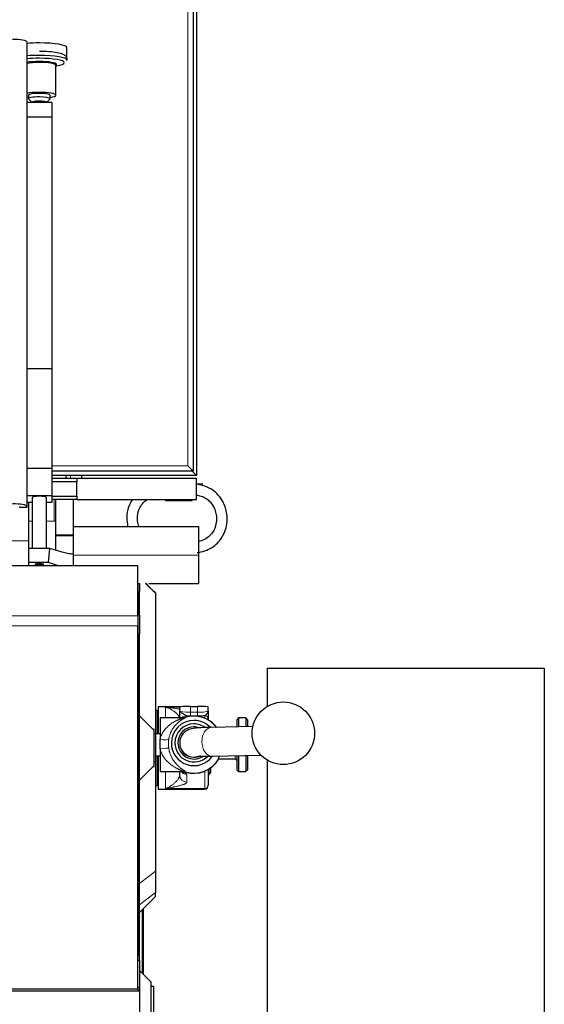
# Model space of a CAD drawing. Header units: inches. Extents: x 0 to 29700, y -16 to 21000.
# Tile 123 of 213: x 7412 to 7706, y 16507 to 17059. Entities that reach past the tile are written whole.
import ezdxf

# ---------------------------------------------------------------- set-up
doc = ezdxf.new("R2010")
doc.units = ezdxf.units.IN
doc.layers.add('1', color=7, linetype='Continuous', true_color=0xffffff)

msp = doc.modelspace()

# ---------------------------------------------------------------- linework, layer by layer
at = {"layer": '1', "color": 2, "linetype": 'Continuous', "lineweight": 25}
for p, q in [((7509.127, 17600.9), (7509.127, 16805.9)), ((7511.127, 17603.4), (7511.127, 16803.4)), ((7416.127, 17046.151), (7416.127, 16786.161)), ((7438.553, 17035.929), (7438.553, 17042.884)), ((7432.377, 17016.294), (7432.377, 17033.036)), ((7432.377, 17032.724), (7432.641, 17032.767)), ((7417.127, 17016.294), (7417.127, 17014.325)), ((7417.221, 17014.141), (7419.127, 17012.293)), ((7427.127, 17012.293), (7429.033, 17014.141)), ((7429.033, 17014.141), (7429.127, 17014.325)), ((7429.127, 17014.325), (7429.127, 17016.294)), ((7430.127, 17012.149), (7416.127, 17012.149)), ((7419.127, 17012.355), (7419.127, 17012.149)), ((7427.127, 17012.149), (7427.127, 17012.355)), ((7430.127, 17012.149), (7430.127, 17004.037)), ((7430.127, 17004.037), (7416.127, 17004.037)), ((7430.127, 17004.037), (7430.127, 16863.209)), ((7430.127, 16863.209), (7416.127, 16863.209)), ((7430.127, 16863.209), (7430.127, 16807.32)), ((7430.127, 16807.32), (7416.127, 16807.32)), ((7509.127, 16805.9), (7430.12, 16805.9)), ((7430.127, 16807.32), (7430.127, 16792.132)), ((7506.127, 16808.9), (7509.127, 16805.9)), ((7511.127, 16803.4), (7508.327, 16806.2)), ((7511.127, 16803.4), (7430.127, 16803.4)), ((7430.127, 16801.9), (7444.127, 16801.9)), ((7444.127, 16799.9), (7430.127, 16799.9)), ((7438.127, 16801.9), (7438.127, 16803.399)), ((7444.127, 16801.9), (7511.127, 16801.9)), ((7444.127, 16801.9), (7444.127, 16799.9)), ((7444.127, 16791.9), (7444.127, 16799.9)), ((7446.627, 16803.403), (7446.627, 16801.902)), ((7511.127, 16789.9), (7511.127, 16801.9)), ((7514.627, 16798.65), (7511.127, 16798.65)), ((7430.127, 16792.132), (7416.127, 16792.132)), ((7419.127, 16788.312), (7416.127, 16788.312)), ((7417.127, 16788.312), (7417.127, 16777.9)), ((7419.127, 16791.09), (7419.127, 16762.537)), ((7427.127, 16762.537), (7427.127, 16791.09)), ((7430.127, 16788.312), (7427.127, 16788.312)), ((7430.127, 16792.132), (7430.127, 16788.312)), ((7430.127, 16791.9), (7444.127, 16791.9)), ((7444.127, 16789.9), (7430.127, 16789.9)), ((7432.127, 16789.9), (7432.127, 16770.231)), ((7442.127, 16789.9), (7442.127, 16770.231)), ((7444.127, 16791.9), (7444.127, 16789.9)), ((7444.127, 16789.9), (7511.127, 16789.9)), ((7493.627, 16789.4), (7493.627, 16789.9)), ((7493.627, 16789.4), (7508.627, 16789.4)), ((7508.627, 16789.4), (7508.627, 16789.9)), ((7412.127, 16785.467), (7412.127, 16786.161)), ((7416.127, 16785.467), (7412.127, 16785.467)), ((7416.127, 16786.161), (7416.127, 16785.467)), ((7417.127, 16777.9), (7417.127, 16762.537)), ((7442.128, 16774.9), (7512.127, 16774.9)), ((7512.127, 16774.9), (7512.127, 16758.9)), ((7432.127, 16770.231), (7432.127, 16769.666)), ((7432.127, 16769.666), (7432.127, 16761.602)), ((7442.127, 16770.231), (7442.127, 16769.666)), ((7442.127, 16769.666), (7442.127, 16759.657)), ((7417.127, 16762.537), (7417.127, 16754.658)), ((7429.066, 16762.537), (7417.127, 16762.537)), ((7428.264, 16754.658), (7429.066, 16762.537)), ((7435.889, 16760.453), (7429.066, 16762.537)), ((7442.127, 16759.484), (7442.127, 16752.943)), ((7512.127, 16758.9), (7512.127, 16742.9)), ((7478.127, 16752.943), (6988.127, 16752.943)), ((7417.127, 16754.658), (7417.127, 16752.943)), ((7428.264, 16754.658), (7417.127, 16754.658)), ((7425.517, 16753.537), (7425.568, 16753.623)), ((7433.88, 16752.943), (7428.264, 16754.658)), ((7478.123, 16752.9), (7478.168, 16752.9)), ((7478.127, 16724.93), (7478.127, 16752.943)), ((7478.168, 16742.9), (7478.168, 16752.9)), ((7478.168, 16742.9), (7478.123, 16742.9)), ((7478.168, 16742.9), (7478.168, 16720.93)), ((7478.168, 16742.9), (7479.127, 16742.9)), ((7479.127, 16742.9), (7479.127, 16738.5)), ((7484.384, 16742.9), (7512.127, 16742.9)), ((7479.127, 16725.291), (7479.127, 16738.5)), ((7488.127, 16737.568), (7488.127, 16737.525)), ((7488.127, 16737.525), (7488.127, 16661.428)), ((7478.127, 16724.93), (7478.127, 16719.273)), ((7479.127, 16725.291), (7479.127, 16714.691)), ((7478.168, 16720.93), (7478.123, 16720.93)), ((7478.127, 16515.915), (7478.127, 16719.273)), ((7478.168, 16720.93), (7478.168, 16534.606)), ((7479.127, 16668.9), (7479.127, 16714.691)), ((7550.627, 16695.5), (7705.627, 16695.5)), ((7550.627, 16695.5), (7550.627, 16674.145)), ((7705.627, 16695.5), (7705.627, 16367.9)), ((7501.627, 16673.9), (7489.627, 16673.9)), ((7489.627, 16673.9), (7489.627, 16658.882)), ((7501.627, 16671.735), (7501.627, 16673.944)), ((7507.627, 16674.091), (7511.627, 16674.091)), ((7517.627, 16671.735), (7517.627, 16673.944)), ((7479.127, 16668.9), (7487.127, 16660.9)), ((7479.127, 16632.9), (7479.127, 16668.9)), ((7489.127, 16671.9), (7488.127, 16671.9)), ((7489.127, 16671.9), (7489.127, 16658.881)), ((7503.224, 16667.733), (7490.627, 16667.733)), ((7490.627, 16667.733), (7490.627, 16655.759)), ((7517.627, 16667.053), (7517.627, 16666.589)), ((7534.627, 16667.733), (7533.627, 16666.733)), ((7538.627, 16667.733), (7534.627, 16667.733)), ((7534.627, 16667.733), (7534.627, 16662.677)), ((7539.627, 16666.733), (7538.627, 16667.733)), ((7538.627, 16667.733), (7538.627, 16662.76)), ((7489.627, 16665.9), (7489.127, 16665.9)), ((7542.522, 16662.84), (7519.279, 16662.358)), ((7533.627, 16666.733), (7533.627, 16662.657)), ((7539.627, 16666.733), (7539.627, 16662.781)), ((7487.127, 16660.9), (7487.127, 16640.9)), ((7490.627, 16658.883), (7488.127, 16658.883)), ((7488.127, 16658.574), (7488.127, 16643.227)), ((7490.627, 16650.427), (7490.627, 16655.759)), ((7490.627, 16650.427), (7490.627, 16637.733)), ((7501.627, 16653.832), (7501.627, 16653.686)), ((7488.127, 16646.583), (7490.627, 16646.583)), ((7489.127, 16646.581), (7489.127, 16629.9)), ((7489.627, 16646.583), (7489.627, 16627.9)), ((7519.611, 16646.362), (7547.089, 16646.931)), ((7523.483, 16644.897), (7523.483, 16644.733)), ((7533.627, 16646.652), (7533.627, 16638.733)), ((7534.627, 16646.672), (7534.627, 16637.733)), ((7538.627, 16646.755), (7538.627, 16637.733)), ((7539.627, 16646.776), (7539.627, 16638.733)), ((7487.127, 16640.9), (7479.127, 16632.9)), ((7488.127, 16640.373), (7488.127, 16581.956)), ((7518.877, 16639.678), (7518.877, 16636.9)), ((7523.483, 16644.733), (7532.627, 16644.733)), ((7550.627, 16644.128), (7550.627, 16367.9)), ((7489.127, 16635.9), (7489.627, 16635.9)), ((7490.627, 16637.733), (7503.224, 16637.733)), ((7501.627, 16635.761), (7501.627, 16637.596)), ((7517.627, 16638.876), (7517.627, 16630.135)), ((7517.627, 16635.9), (7517.877, 16635.9)), ((7517.877, 16639.024), (7517.877, 16635.9)), ((7517.877, 16635.9), (7518.877, 16636.9)), ((7533.627, 16638.733), (7534.627, 16637.733)), ((7534.627, 16637.733), (7538.627, 16637.733)), ((7538.627, 16637.733), (7539.627, 16638.733)), ((7479.127, 16531.891), (7479.127, 16632.9)), ((7488.127, 16629.9), (7489.127, 16629.9)), ((7517.627, 16629.9), (7517.627, 16630.135)), ((7489.627, 16627.9), (7515.627, 16627.9)), ((7488.127, 16581.956), (7488.127, 16570.065)), ((7479.127, 16558.725), (7488.127, 16567.725)), ((7488.127, 16567.725), (7488.127, 16570.065)), ((7481.127, 16560.725), (7481.127, 16524.4)), ((7478.168, 16534.606), (7478.123, 16534.606)), ((7479.127, 16531.891), (7479.127, 16516.9)), ((7485.627, 16519.9), (7479.127, 16526.4)), ((7485.627, 16460.9), (7485.627, 16519.9)), ((7479.127, 16514.857), (6983.632, 16514.857)), ((7478.127, 16515.915), (6988.127, 16515.915)), ((7479.127, 16516.9), (7478.127, 16516.935)), ((7478.168, 16516.934), (7478.168, 16514.857)), ((7479.127, 16516.9), (7479.127, 16514.857)), ((7479.127, 16514.857), (7479.127, 16470.169)), ((7487.127, 16517.4), (7485.627, 16517.4)), ((7487.127, 16463.4), (7487.127, 16517.4))]:
    msp.add_line(p, q, dxfattribs=at)
at = {"layer": '1', "color": 110, "linetype": 'Continuous', "lineweight": 13}
for p, q in [((7506.127, 16808.9), (7506.127, 17597.9)), ((7430.126, 16808.9), (7506.127, 16808.9)), ((7440.627, 16801.902), (7440.627, 16803.403)), ((7431.327, 16789.9), (7431.327, 16777.9)), ((7419.127, 16777.9), (7417.127, 16777.9)), ((7431.327, 16777.9), (7427.127, 16777.9)), ((7431.327, 16777.9), (7432.127, 16777.9)), ((7080.127, 16766.9), (7417.122, 16766.9)), ((7432.127, 16770.231), (7442.127, 16770.231)), ((7432.127, 16769.666), (7442.127, 16769.666)), ((7442.128, 16758.9), (7512.127, 16758.9)), ((7482.542, 16742.9), (7488.127, 16737.525)), ((7479.127, 16738.5), (7478.168, 16738.5)), ((7478.127, 16724.93), (6988.127, 16724.93)), ((7478.168, 16725.277), (7479.127, 16725.291)), ((7478.127, 16719.273), (6988.127, 16719.273)), ((7479.127, 16714.691), (7478.168, 16714.677)), ((7493.627, 16673.784), (7501.627, 16673.784)), ((7493.627, 16667.733), (7493.627, 16673.784)), ((7507.627, 16670.876), (7507.627, 16674.091)), ((7511.627, 16670.876), (7511.627, 16674.091)), ((7503.224, 16667.733), (7503.224, 16667.697)), ((7504.748, 16667.935), (7504.748, 16667.971)), ((7505.627, 16668.96), (7505.627, 16668.405)), ((7507.627, 16670.876), (7507.627, 16668.935)), ((7507.627, 16670.876), (7511.627, 16670.876)), ((7511.627, 16668.935), (7507.627, 16668.935)), ((7511.627, 16670.876), (7511.627, 16668.935)), ((7515.627, 16667.565), (7515.627, 16669.043)), ((7486.397, 16661.63), (7488.127, 16661.428)), ((7487.127, 16658.659), (7488.127, 16658.574)), ((7532.627, 16646.631), (7532.627, 16644.733)), ((7486.397, 16640.17), (7488.127, 16640.373)), ((7487.127, 16643.142), (7488.127, 16643.227)), ((7493.627, 16628.157), (7493.627, 16637.733)), ((7503.224, 16637.837), (7503.224, 16637.733)), ((7504.748, 16637.495), (7504.748, 16637.6)), ((7505.627, 16636.132), (7505.627, 16631.806)), ((7515.627, 16628.157), (7515.627, 16637.9)), ((7493.627, 16628.157), (7515.627, 16628.157)), ((7515.627, 16627.9), (7515.627, 16628.157)), ((7479.127, 16575.062), (7488.127, 16581.956)), ((7479.127, 16563.17), (7488.127, 16570.065)), ((7480.591, 16560.189), (7480.591, 16524.936)), ((7478.127, 16531.926), (7479.127, 16531.891))]:
    msp.add_line(p, q, dxfattribs=at)
at = {"layer": '1', "color": 2, "linetype": 'Continuous', "lineweight": 25}
msp.add_circle((7559.627, 16659.141), 17.5, dxfattribs=at)
for centre, radius, start, end in [((7503.224, 16672.733), 5, 270, 287.75279), ((7509.627, 16652.733), 16, 90, 107.75279), ((7509.627, 16652.733), 16, 37.27125, 90), ((7509.627, 16652.733), 16, 252.24721, 330), ((7532.627, 16643.733), 1, 0, 90), ((7503.224, 16632.733), 5, 72.24721, 90), ((7515.627, 16629.9), 2, 270, 0)]:
    msp.add_arc(centre, radius, start, end, dxfattribs=at)
for centre, major_axis, ratio, start_param, end_param in [((7408.127, 17046.151), (-8, 0), 0.1736482, 3.1415927, 4.712389), ((7423.127, 17042.884), (15.427, 0), 0.1736482, 1.5707963, 2.0418389), ((7423.127, 17042.884), (15.427, 0), 0.1736482, 0, 1.5707963), ((7423.127, 17035.929), (15.427, 0), 0.1736482, 1.5707963, 2.0418389), ((7423.127, 17034.543), (13.968, 0), 0.1736482, 1.5707963, 2.0957368), ((7423.127, 17035.929), (15.427, 0), 0.1736482, 0, 1.5707963), ((7423.127, 17034.543), (13.968, 0), 0.1736482, 0, 1.5707963), ((7423.127, 17033.515), (9.633, 0), 0.1736482, 1.5707963, 2.3842725), ((7423.127, 17033.036), (9.25, 0), 0.1736482, 1.5707963, 2.4291383), ((7423.127, 17033.515), (9.633, 0), 0.1736482, 0, 1.5707963), ((7423.127, 17033.036), (9.25, 0), 0.1736482, 0, 1.5707963), ((7423.127, 17033.515), (9.633, 0), 0.1736482, 5.9736403, 6.2831853), ((7423.127, 17034.543), (13.968, 0), 0.1736482, 5.4616588, 6.2831853), ((7423.127, 17016.294), (9.25, 0), 0.1736482, 1.5707963, 2.4291383), ((7423.127, 17016.294), (9.25, 0), 0.1736482, 3.8541451, 4.0066106), ((7423.127, 17014.325), (6, 0), 0.1736482, 1.5707963, 3.3188963), ((7423.127, 17016.294), (6, 0), 0.1736482, 1.5707963, 3.1415927), ((7423.127, 17016.294), (9.25, 0), 0.1736482, 0, 1.5707963), ((7423.127, 17016.294), (6, 0), 0.1736482, 0, 1.5707963), ((7423.127, 17014.325), (6, 0), 0.1736482, 0, 1.5707963), ((7423.127, 17016.294), (9.25, 0), 0.1736482, 5.4181674, 6.2831853), ((7423.127, 17012.355), (4, 0), 0.1736482, 1.5707963, 3.1415927), ((7423.127, 17012.355), (4, 0), 0.1736482, 0, 1.5707963), ((7423.127, 16791.09), (-4, 0), 0.1736482, 3.1415927, 6.2831853), ((7408.127, 16786.161), (-8, 0), 0.1736482, 3.1415927, 4.712389), ((7441.949, 16760.222), (0, 0.8), 0.5773503, 3.116854, 3.5362858), ((7423.127, 16753.623), (2.441, 0), 0.1736482, 0, 3.3414765), ((7507.627, 16673.944), (-6, 0), 0.0244322, 4.712389, 6.2831853), ((7511.627, 16673.944), (-6, 0), 0.0244322, 3.1415927, 4.712389), ((7503.224, 16672.685), (-5, 0), 0.9976295, 1.5707955, 1.8806403), ((7507.627, 16669.745), (8, 0), 0.1012787, 4.4597087, 4.712389), ((7511.627, 16669.745), (-8, 0), 0.1012787, 1.5707963, 2.0943951), ((7509.627, 16653.666), (-12.662, 0), 0.9997015, 4.712389, 6.2831853), ((7509.627, 16653.71), (-10.67, 0), 0.9997015, 4.712389, 6.2831853), ((7509.627, 16653.71), (-9, 0), 0.9997015, 4.712389, 6.2831853), ((7509.627, 16653.666), (-12.662, 0), 0.9997015, 3.9115774, 4.712389), ((7509.627, 16653.71), (-10.67, 0), 0.9997015, 4.0794562, 4.712389), ((7509.627, 16653.71), (-9, 0), 0.9997015, 4.379282, 4.712389), ((7509.627, 16653.666), (-12.662, 0), 0.9997015, 0, 2.5108198), ((7509.627, 16653.71), (-10.67, 0), 0.9997015, 0, 2.3615941), ((7509.627, 16653.71), (-9, 0), 0.9997015, 0, 2.1440388), ((7509.627, 16653.686), (8, 0), 0.9997015, 3.1415927, 4.712389), ((7509.627, 16653.686), (8, 0), 0.9997015, 4.712389, 5.1802899)]:
    msp.add_ellipse(centre, major_axis=major_axis, ratio=ratio, start_param=start_param, end_param=end_param, dxfattribs=at)
at = {"layer": '1', "color": 110, "linetype": 'Continuous', "lineweight": 13}
msp.add_ellipse((7423.127, 16753.351), major_axis=(1.75, 0), ratio=0.1736482, dxfattribs=at)
for centre, major_axis, ratio, start_param, end_param in [((7507.627, 16671.735), (-6, 0), 0.1431823, 0, 1.5707963), ((7505.627, 16664.981), (-4, 0), 0.9949383, 4.712389, 5.5195574), ((7505.627, 16664.425), (-4, 0), 0.9949383, 4.712389, 5.3004068), ((7509.627, 16652.767), (-15.937, 0), 0.9997015, 3.7925085, 5.0235019), ((7511.627, 16671.735), (-6, 0), 0.1431823, 1.5707963, 3.1415927), ((7515.627, 16667.053), (2, 0), 0.9949383, 0, 1.5707963), ((7519.445, 16654.36), (0.166, -7.998), 0.6725436, 3.141495, 4.6984486), ((7490.627, 16656.768), (-4.928, 0.846), 0.1989899, 1.6049262, 3.0555381), ((7490.627, 16649.659), (-4.929, -0.838), 0.1515689, 3.2360048, 4.6866168), ((7509.627, 16653.832), (8, 0), 0.9997015, 3.1375675, 4.712389), ((7519.445, 16654.36), (0.166, -7.998), 0.6725436, 4.6984486, 6.2831853), ((7509.627, 16652.767), (-15.937, 0), 0.9997015, 1.2596836, 2.624894), ((7509.627, 16653.832), (8, 0), 0.9997015, 4.712389, 5.1682144), ((7505.627, 16635.761), (-4, 0), 0.9888417, 0, 1.5707963), ((7505.627, 16640.087), (-4, 0), 0.9888417, 0.8483527, 1.5707963), ((7503.224, 16632.871), (-5, 0), 0.9930767, 4.4025444, 4.712389), ((7515.627, 16630.135), (-2, 0), 0.9888417, 1.5707963, 3.1415927)]:
    msp.add_ellipse(centre, major_axis=major_axis, ratio=ratio, start_param=start_param, end_param=end_param, dxfattribs=at)
at = {"layer": '1', "color": 2, "linetype": 'Continuous', "lineweight": 25}
for points, knots in [([(7438.427, 17035.702), (7438.512, 17035.849), (7438.727, 17036.359), (7438.512, 17037.448), (7437.83, 17038.366), (7436.725, 17039.122), (7434.801, 17039.792), (7431.16, 17040.435), (7426.821, 17040.751), (7424.14, 17040.801), (7423.127, 17040.802)], [0, 0, 0, 0, 0.0304231, 0.1042624, 0.1727708, 0.2566677, 0.4266427, 0.6595072, 0.8753147, 1, 1, 1, 1]), ([(7511.335, 16760.297), (7512.05, 16760.38), (7514.263, 16760.751), (7517.763, 16761.894), (7521.323, 16764.097), (7524.619, 16767.367), (7526.954, 16771.518), (7528.23, 16776.652), (7528.268, 16782.441), (7526.505, 16788.092), (7523.271, 16792.75), (7519.403, 16795.997), (7515.101, 16797.835), (7512.246, 16798.395), (7511.15, 16798.518)], [0, 0, 0, 0, 0.0386546, 0.1206345, 0.1948635, 0.2607845, 0.3674698, 0.4448075, 0.5421115, 0.6741013, 0.7540472, 0.843048, 0.9409831, 1, 1, 1, 1]), ([(7475.213, 16790.026), (7474.561, 16789.073), (7473.07, 16786.366), (7471.849, 16781.576), (7472.044, 16777.418), (7472.547, 16775.225), (7472.642, 16774.862)], [0, 0, 0, 0, 0.2138662, 0.5732315, 0.9288355, 1, 1, 1, 1]), ([(7478.897, 16774.868), (7478.508, 16775.86), (7477.917, 16778.176), (7477.981, 16782.111), (7479.366, 16785.852), (7481.516, 16788.488), (7482.909, 16789.589), (7483.51, 16789.989)], [0, 0, 0, 0, 0.1889589, 0.425861, 0.7085054, 0.8824616, 1, 1, 1, 1]), ([(7511.142, 16792.492), (7511.501, 16792.437), (7512.873, 16792.176), (7515.112, 16791.411), (7517.485, 16789.874), (7519.696, 16787.627), (7521.289, 16784.771), (7522.216, 16781.205), (7522.323, 16777.155), (7521.184, 16773.197), (7518.968, 16770.001), (7516.311, 16767.841), (7513.839, 16766.855), (7512.393, 16766.511), (7512.146, 16766.459)], [0, 0, 0, 0, 0.0300245, 0.1152217, 0.1918999, 0.2602684, 0.3724674, 0.4557003, 0.5610227, 0.7019437, 0.7852189, 0.8772665, 0.9791673, 1, 1, 1, 1]), ([(7441.938, 16759.423), (7441.431, 16759.444), (7440.925, 16759.482), (7439.914, 16759.588), (7439.409, 16759.657), (7438.401, 16759.827), (7437.898, 16759.928), (7436.892, 16760.165), (7436.39, 16760.3), (7435.889, 16760.453)], [0, 0, 0, 0, 0.25, 0.25, 0.5, 0.5, 0.75, 0.75, 1, 1, 1, 1]), ([(7420.759, 16753.528), (7420.787, 16753.5), (7420.889, 16753.405), (7421.118, 16753.292), (7421.517, 16753.157), (7422.118, 16753.071), (7422.763, 16753.027), (7423.084, 16753.035), (7423.148, 16753.037)], [0, 0, 0, 0, 0.044851, 0.1634188, 0.3325994, 0.6664539, 0.9346585, 1, 1, 1, 1]), ([(7423.148, 16753.037), (7423.363, 16753.035), (7423.837, 16753.043), (7424.565, 16753.131), (7425.061, 16753.224), (7425.386, 16753.439), (7425.484, 16753.515)], [0, 0, 0, 0, 0.2186324, 0.5051422, 0.8466056, 1, 1, 1, 1]), ([(7482.794, 16742.9), (7482.776, 16742.9), (7482.757, 16742.9), (7482.718, 16742.9), (7482.697, 16742.9), (7482.634, 16742.9), (7482.59, 16742.9), (7482.542, 16742.9)], [0, 0, 0, 0, 0.25, 0.25, 0.5, 0.5, 1, 1, 1, 1]), ([(7482.794, 16742.9), (7483.684, 16742.011), (7484.573, 16741.122), (7486.35, 16739.344), (7487.239, 16738.456), (7488.127, 16737.568)], [0, 0, 0, 0, 0.5, 0.5, 1, 1, 1, 1]), ([(7517.627, 16671.895), (7517.627, 16671.896), (7517.627, 16671.898), (7517.627, 16672.006), (7517.627, 16672.113), (7517.627, 16672.275), (7517.627, 16672.356), (7517.627, 16672.45), (7517.627, 16672.491), (7517.627, 16672.518), (7517.627, 16672.532), (7517.627, 16672.545)], [0, 0, 0, 0, 0.0070746, 0.0070746, 0.5035373, 0.5035373, 0.7517686, 0.8758843, 0.9379422, 0.9379422, 1, 1, 1, 1]), ([(7501.627, 16667.327), (7501.627, 16667.642), (7501.627, 16667.975), (7501.627, 16668.673), (7501.627, 16669.038), (7501.627, 16669.507), (7501.627, 16669.602), (7501.627, 16669.792), (7501.627, 16670.078), (7501.627, 16670.561), (7501.627, 16670.951), (7501.627, 16671.245), (7501.627, 16671.392), (7501.627, 16671.563), (7501.627, 16671.637), (7501.627, 16671.686), (7501.627, 16671.71), (7501.627, 16671.735)], [0, 0, 0, 0, 0.2490378, 0.2490378, 0.4993586, 0.4993586, 0.5619387, 0.5619387, 0.6245189, 0.7496793, 0.8748396, 0.8748396, 0.9374198, 0.9687099, 0.984355, 0.984355, 1, 1, 1, 1]), ([(7517.627, 16671.735), (7517.627, 16671.718), (7517.627, 16671.702), (7517.627, 16671.668), (7517.627, 16671.619), (7517.627, 16671.502), (7517.627, 16671.403), (7517.627, 16671.204), (7517.627, 16671.072), (7517.627, 16670.677), (7517.627, 16670.417), (7517.627, 16669.908), (7517.627, 16669.659), (7517.627, 16669.359), (7517.627, 16669.299), (7517.627, 16669.182), (7517.627, 16669.123), (7517.627, 16668.951), (7517.627, 16668.839), (7517.627, 16668.513), (7517.627, 16668.31), (7517.627, 16668.03), (7517.627, 16667.941), (7517.627, 16667.773), (7517.627, 16667.693), (7517.627, 16667.601), (7517.627, 16667.583), (7517.627, 16667.547), (7517.627, 16667.495), (7517.627, 16667.446), (7517.627, 16667.354), (7517.627, 16667.3), (7517.627, 16667.204), (7517.627, 16667.163), (7517.627, 16667.097), (7517.627, 16667.071), (7517.627, 16667.053)], [0, 0, 0, 0, 0.0078125, 0.0078125, 0.015625, 0.03125, 0.0625, 0.0625, 0.125, 0.125, 0.25, 0.25, 0.375, 0.375, 0.40625, 0.40625, 0.4375, 0.4375, 0.5, 0.5, 0.625, 0.625, 0.6875, 0.6875, 0.75, 0.75, 0.765625, 0.765625, 0.78125, 0.8125, 0.8125, 0.875, 0.875, 0.9375, 0.9375, 1, 1, 1, 1]), ([(7488.127, 16661.428), (7488.127, 16660.952), (7488.127, 16660.477), (7488.127, 16659.527), (7488.127, 16659.052), (7488.127, 16658.574)], [0, 0, 0, 0, 0.5, 0.5, 1, 1, 1, 1]), ([(7519.288, 16662.358), (7516.461, 16662.367), (7512.168, 16662.098), (7509.305, 16662.006), (7506.693, 16661.276), (7504.471, 16660.061), (7502.744, 16658.104), (7501.804, 16655.829), (7501.631, 16654.526), (7501.627, 16653.832)], [0, 0, 0, 0, 0.3632411, 0.5842307, 0.6502289, 0.7376596, 0.8569544, 0.9267101, 1, 1, 1, 1]), ([(7513.115, 16646.36), (7513.139, 16646.301), (7513.552, 16646.233), (7515.513, 16646.27), (7517.931, 16646.315), (7519.602, 16646.362)], [0, 0, 0, 0, 0.2039263, 0.5546194, 1, 1, 1, 1]), ([(7523.483, 16644.897), (7523.483, 16644.944), (7523.495, 16645.058), (7523.528, 16645.211), (7523.56, 16645.34), (7523.572, 16645.386), (7523.592, 16645.458), (7523.598, 16645.483), (7523.613, 16645.533), (7523.62, 16645.559), (7523.658, 16645.69), (7523.692, 16645.804), (7523.767, 16646.046), (7523.807, 16646.176), (7523.858, 16646.339), (7523.866, 16646.364), (7523.874, 16646.39)], [0, 0, 0, 0, 0.192864, 0.3857281, 0.3857281, 0.4821601, 0.4821601, 0.5303761, 0.5303761, 0.5785921, 0.5785921, 0.7714561, 0.7714561, 0.9643202, 0.9643202, 1, 1, 1, 1]), ([(7488.127, 16643.227), (7488.127, 16642.749), (7488.127, 16642.273), (7488.127, 16641.323), (7488.127, 16640.849), (7488.127, 16640.373)], [0, 0, 0, 0, 0.5, 0.5, 1, 1, 1, 1])]:
    msp.add_open_spline(points, degree=3, knots=knots, dxfattribs=at)
at = {"layer": '1', "color": 110, "linetype": 'Continuous', "lineweight": 13}
for points, knots in [([(7493.627, 16673.784), (7493.649, 16673.781), (7493.672, 16673.778), (7493.716, 16673.773), (7493.784, 16673.764), (7493.941, 16673.744), (7494.255, 16673.705), (7494.882, 16673.625), (7495.417, 16673.557), (7496.481, 16673.419), (7497.181, 16673.327), (7498.035, 16673.21), (7498.204, 16673.187), (7498.541, 16673.14), (7498.708, 16673.116), (7499.204, 16673.045), (7499.529, 16672.997), (7500.481, 16672.852), (7501.086, 16672.754), (7501.782, 16672.631), (7501.911, 16672.608), (7502.038, 16672.584)], [0, 0, 0, 0, 0.0073836, 0.0073836, 0.0147671, 0.0295342, 0.0590685, 0.118137, 0.236274, 0.236274, 0.4725479, 0.4725479, 0.5316164, 0.5316164, 0.5906849, 0.5906849, 0.7088219, 0.7088219, 0.9450958, 0.9450958, 1, 1, 1, 1]), ([(7501.626, 16667.384), (7501.622, 16667.547), (7501.595, 16667.712), (7501.502, 16668.044), (7501.436, 16668.211), (7501.272, 16668.547), (7501.174, 16668.715), (7501.007, 16668.968), (7500.948, 16669.052), (7500.855, 16669.179), (7500.823, 16669.221), (7500.758, 16669.305), (7500.725, 16669.347), (7500.555, 16669.557), (7500.409, 16669.724), (7500.101, 16670.053), (7499.938, 16670.216), (7499.599, 16670.537), (7499.423, 16670.695), (7499.059, 16671.004), (7498.872, 16671.155), (7498.489, 16671.45), (7498.293, 16671.593), (7497.895, 16671.871), (7497.692, 16672.005), (7497.384, 16672.199), (7497.281, 16672.262), (7497.073, 16672.386), (7496.968, 16672.446), (7496.653, 16672.623), (7496.441, 16672.735), (7496.015, 16672.947), (7495.801, 16673.046), (7495.37, 16673.231), (7495.153, 16673.317), (7494.719, 16673.475), (7494.501, 16673.547), (7494.173, 16673.644), (7494.01, 16673.69), (7493.818, 16673.738), (7493.723, 16673.762), (7493.675, 16673.773), (7493.654, 16673.778), (7493.64, 16673.781), (7493.634, 16673.782), (7493.627, 16673.784)], [0, 0, 0, 0, 0.0625, 0.0625, 0.125, 0.125, 0.1875, 0.1875, 0.21875, 0.21875, 0.234375, 0.234375, 0.25, 0.25, 0.3125, 0.3125, 0.375, 0.375, 0.4375, 0.4375, 0.5, 0.5, 0.5625, 0.5625, 0.625, 0.625, 0.65625, 0.65625, 0.6875, 0.6875, 0.75, 0.75, 0.8125, 0.8125, 0.875, 0.875, 0.9375, 0.9375, 0.96875, 0.984375, 0.9921875, 0.9960937, 0.9980469, 0.9980469, 1, 1, 1, 1]), ([(7490.627, 16655.759), (7490.654, 16655.878), (7490.683, 16655.996), (7490.729, 16656.172), (7490.744, 16656.23), (7490.776, 16656.346), (7490.859, 16656.636), (7490.95, 16656.918), (7491.187, 16657.583), (7491.366, 16658.01), (7491.764, 16658.835), (7491.982, 16659.233), (7492.247, 16659.665), (7492.277, 16659.713), (7492.337, 16659.809), (7492.367, 16659.856), (7492.459, 16659.998), (7492.521, 16660.091), (7492.709, 16660.367), (7492.837, 16660.547), (7493.23, 16661.073), (7493.503, 16661.406), (7494.067, 16662.043), (7494.359, 16662.346), (7494.959, 16662.927), (7495.267, 16663.203), (7495.661, 16663.534), (7495.74, 16663.599), (7495.899, 16663.728), (7496.138, 16663.919), (7496.378, 16664.101), (7496.862, 16664.457), (7497.188, 16664.68), (7497.842, 16665.104), (7498.171, 16665.304), (7498.83, 16665.682), (7499.16, 16665.86), (7499.652, 16666.111), (7499.816, 16666.192), (7500.142, 16666.349), (7500.304, 16666.425), (7500.546, 16666.536), (7500.626, 16666.572), (7500.786, 16666.643), (7500.865, 16666.678), (7501.102, 16666.781), (7501.257, 16666.847), (7501.561, 16666.973), (7501.709, 16667.033), (7501.995, 16667.148), (7502.133, 16667.203), (7502.33, 16667.28), (7502.394, 16667.305), (7502.518, 16667.354), (7502.577, 16667.378), (7502.663, 16667.412), (7502.705, 16667.429), (7502.746, 16667.445), (7502.772, 16667.456), (7502.785, 16667.462), (7502.85, 16667.488), (7502.897, 16667.508), (7503.028, 16667.565), (7503.099, 16667.599), (7503.16, 16667.635), (7503.171, 16667.642), (7503.19, 16667.655), (7503.198, 16667.661), (7503.217, 16667.678), (7503.224, 16667.689), (7503.224, 16667.697)], [0, 0, 0, 0, 0.015625, 0.015625, 0.0234375, 0.0234375, 0.03125, 0.0625, 0.0625, 0.125, 0.125, 0.1875, 0.1875, 0.1953125, 0.1953125, 0.203125, 0.203125, 0.21875, 0.21875, 0.25, 0.25, 0.3125, 0.3125, 0.375, 0.375, 0.4375, 0.4375, 0.453125, 0.453125, 0.46875, 0.5, 0.5, 0.5625, 0.5625, 0.625, 0.625, 0.6875, 0.6875, 0.71875, 0.71875, 0.75, 0.75, 0.765625, 0.765625, 0.78125, 0.78125, 0.8125, 0.8125, 0.84375, 0.84375, 0.875, 0.875, 0.890625, 0.890625, 0.90625, 0.90625, 0.9140625, 0.9179688, 0.9179688, 0.921875, 0.921875, 0.9375, 0.9375, 0.96875, 0.96875, 0.9765625, 0.9765625, 0.984375, 0.984375, 1, 1, 1, 1]), ([(7504.748, 16667.935), (7504.75, 16667.917), (7504.739, 16667.896), (7504.694, 16667.845), (7504.66, 16667.816), (7504.572, 16667.751), (7504.517, 16667.715), (7504.437, 16667.665), (7504.421, 16667.655), (7504.387, 16667.634), (7504.335, 16667.603), (7504.278, 16667.569), (7504.16, 16667.5), (7504.074, 16667.451), (7503.893, 16667.347), (7503.797, 16667.292), (7503.597, 16667.176), (7503.493, 16667.115), (7503.278, 16666.987), (7503.167, 16666.92), (7502.997, 16666.815), (7502.94, 16666.779), (7502.825, 16666.706), (7502.767, 16666.669), (7502.591, 16666.556), (7502.473, 16666.477), (7502.114, 16666.234), (7501.87, 16666.06), (7501.379, 16665.689), (7501.132, 16665.492), (7500.637, 16665.071), (7500.389, 16664.849), (7499.896, 16664.375), (7499.651, 16664.124), (7499.348, 16663.791), (7499.287, 16663.723), (7499.197, 16663.621), (7499.166, 16663.586), (7499.106, 16663.516), (7498.956, 16663.341), (7498.808, 16663.161), (7498.458, 16662.717), (7498.23, 16662.407), (7497.788, 16661.754), (7497.574, 16661.412), (7497.265, 16660.87), (7497.164, 16660.685), (7497.017, 16660.399), (7496.968, 16660.303), (7496.872, 16660.107), (7496.825, 16660.008), (7496.591, 16659.506), (7496.418, 16659.089), (7496.182, 16658.44), (7496.107, 16658.219), (7495.965, 16657.769), (7495.899, 16657.539), (7495.775, 16657.071), (7495.717, 16656.831), (7495.651, 16656.526), (7495.638, 16656.465), (7495.613, 16656.341), (7495.601, 16656.279), (7495.565, 16656.092), (7495.543, 16655.967), (7495.522, 16655.842)], [0, 0, 0, 0, 0.03125, 0.03125, 0.0625, 0.0625, 0.09375, 0.09375, 0.1015625, 0.1015625, 0.109375, 0.125, 0.125, 0.15625, 0.15625, 0.1875, 0.1875, 0.21875, 0.21875, 0.25, 0.25, 0.265625, 0.265625, 0.28125, 0.28125, 0.3125, 0.3125, 0.375, 0.375, 0.4375, 0.4375, 0.5, 0.5, 0.5625, 0.5625, 0.578125, 0.578125, 0.5859375, 0.5859375, 0.59375, 0.625, 0.625, 0.6875, 0.6875, 0.75, 0.75, 0.78125, 0.78125, 0.796875, 0.796875, 0.8125, 0.8125, 0.875, 0.875, 0.90625, 0.90625, 0.9375, 0.9375, 0.96875, 0.96875, 0.9765625, 0.9765625, 0.984375, 0.984375, 1, 1, 1, 1]), ([(7501.627, 16671.735), (7501.627, 16671.728), (7501.627, 16671.721), (7501.627, 16671.707), (7501.629, 16671.686), (7501.634, 16671.637), (7501.642, 16671.595), (7501.654, 16671.553), (7501.659, 16671.539), (7501.668, 16671.511), (7501.684, 16671.469), (7501.704, 16671.428), (7501.781, 16671.289), (7501.871, 16671.179), (7502.106, 16670.956), (7502.251, 16670.843), (7502.443, 16670.712), (7502.465, 16670.698), (7502.509, 16670.668), (7502.576, 16670.624), (7502.646, 16670.58), (7502.79, 16670.492), (7502.891, 16670.433), (7503.101, 16670.312), (7503.21, 16670.251), (7503.434, 16670.128), (7503.55, 16670.065), (7503.785, 16669.937), (7503.905, 16669.872), (7504.146, 16669.74), (7504.267, 16669.673), (7504.507, 16669.539), (7504.626, 16669.471), (7504.799, 16669.373), (7504.855, 16669.34), (7504.967, 16669.277), (7505.021, 16669.246), (7505.101, 16669.201), (7505.127, 16669.186), (7505.179, 16669.158), (7505.204, 16669.144), (7505.279, 16669.104), (7505.327, 16669.079), (7505.42, 16669.035), (7505.464, 16669.015), (7505.548, 16668.982), (7505.588, 16668.969), (7505.627, 16668.96)], [0, 0, 0, 0, 0.0078125, 0.0078125, 0.015625, 0.03125, 0.0625, 0.0625, 0.078125, 0.078125, 0.09375, 0.125, 0.125, 0.25, 0.25, 0.375, 0.375, 0.390625, 0.390625, 0.40625, 0.4375, 0.4375, 0.5, 0.5, 0.5625, 0.5625, 0.625, 0.625, 0.6875, 0.6875, 0.75, 0.75, 0.8125, 0.8125, 0.84375, 0.84375, 0.875, 0.875, 0.890625, 0.890625, 0.90625, 0.90625, 0.9375, 0.9375, 0.96875, 0.96875, 1, 1, 1, 1]), ([(7517.627, 16671.735), (7517.627, 16671.727), (7517.627, 16671.719), (7517.627, 16671.702), (7517.626, 16671.678), (7517.624, 16671.621), (7517.619, 16671.572), (7517.608, 16671.475), (7517.597, 16671.41), (7517.575, 16671.313), (7517.567, 16671.281), (7517.549, 16671.216), (7517.539, 16671.184), (7517.507, 16671.087), (7517.482, 16671.022), (7517.397, 16670.83), (7517.328, 16670.702), (7517.207, 16670.511), (7517.164, 16670.447), (7517.074, 16670.321), (7517.026, 16670.258), (7516.926, 16670.133), (7516.874, 16670.071), (7516.767, 16669.949), (7516.712, 16669.889), (7516.6, 16669.771), (7516.542, 16669.713), (7516.426, 16669.6), (7516.368, 16669.545), (7516.279, 16669.467), (7516.25, 16669.441), (7516.191, 16669.391), (7516.161, 16669.367), (7516.073, 16669.296), (7516.015, 16669.252), (7515.9, 16669.174), (7515.843, 16669.139), (7515.733, 16669.081), (7515.679, 16669.058), (7515.627, 16669.043)], [0, 0, 0, 0, 0.0078125, 0.0078125, 0.015625, 0.03125, 0.0625, 0.0625, 0.125, 0.125, 0.15625, 0.15625, 0.1875, 0.1875, 0.25, 0.25, 0.375, 0.375, 0.4375, 0.4375, 0.5, 0.5, 0.5625, 0.5625, 0.625, 0.625, 0.6875, 0.6875, 0.75, 0.75, 0.78125, 0.78125, 0.8125, 0.8125, 0.875, 0.875, 0.9375, 0.9375, 1, 1, 1, 1]), ([(7503.224, 16637.837), (7503.224, 16637.866), (7503.198, 16637.901), (7503.101, 16637.981), (7503.031, 16638.026), (7502.933, 16638.081), (7502.921, 16638.088), (7502.898, 16638.1), (7502.863, 16638.119), (7502.826, 16638.139), (7502.75, 16638.178), (7502.696, 16638.206), (7502.526, 16638.289), (7502.402, 16638.348), (7502.139, 16638.471), (7502, 16638.536), (7501.82, 16638.619), (7501.783, 16638.636), (7501.71, 16638.671), (7501.673, 16638.688), (7501.561, 16638.74), (7501.486, 16638.776), (7501.258, 16638.884), (7501.103, 16638.958), (7500.789, 16639.112), (7500.63, 16639.191), (7500.309, 16639.354), (7500.147, 16639.438), (7499.822, 16639.61), (7499.658, 16639.699), (7499.166, 16639.973), (7498.835, 16640.166), (7498.174, 16640.575), (7497.843, 16640.79), (7497.431, 16641.075), (7497.349, 16641.133), (7497.184, 16641.249), (7497.102, 16641.309), (7496.857, 16641.488), (7496.694, 16641.611), (7496.21, 16641.987), (7495.892, 16642.249), (7495.268, 16642.799), (7494.962, 16643.086), (7494.364, 16643.688), (7494.072, 16644.003), (7493.646, 16644.5), (7493.507, 16644.669), (7493.301, 16644.93), (7493.232, 16645.018), (7493.097, 16645.196), (7493.031, 16645.286), (7492.701, 16645.74), (7492.452, 16646.117), (7491.984, 16646.899), (7491.765, 16647.305), (7491.465, 16647.94), (7491.369, 16648.156), (7491.256, 16648.432), (7491.233, 16648.487), (7491.19, 16648.598), (7491.125, 16648.765), (7491.063, 16648.933), (7490.867, 16649.497), (7490.734, 16649.957), (7490.627, 16650.427)], [0, 0, 0, 0, 0.03125, 0.03125, 0.0625, 0.0625, 0.0664063, 0.0664063, 0.0703125, 0.078125, 0.078125, 0.09375, 0.09375, 0.125, 0.125, 0.15625, 0.15625, 0.1640625, 0.1640625, 0.171875, 0.171875, 0.1875, 0.1875, 0.21875, 0.21875, 0.25, 0.25, 0.28125, 0.28125, 0.3125, 0.3125, 0.375, 0.375, 0.4375, 0.4375, 0.453125, 0.453125, 0.46875, 0.46875, 0.5, 0.5, 0.5625, 0.5625, 0.625, 0.625, 0.6875, 0.6875, 0.71875, 0.71875, 0.734375, 0.734375, 0.75, 0.75, 0.8125, 0.8125, 0.875, 0.875, 0.90625, 0.90625, 0.9140625, 0.9140625, 0.921875, 0.9375, 0.9375, 1, 1, 1, 1]), ([(7495.522, 16655.842), (7495.486, 16655.627), (7495.424, 16655.196), (7495.356, 16654.543), (7495.314, 16653.886), (7495.305, 16653.445), (7495.305, 16653.001), (7495.309, 16652.779), (7495.323, 16652.444), (7495.328, 16652.332), (7495.342, 16652.108), (7495.35, 16651.996), (7495.378, 16651.661), (7495.401, 16651.44), (7495.455, 16651), (7495.486, 16650.781), (7495.522, 16650.564)], [0, 0, 0, 0, 0.125, 0.25, 0.375, 0.5, 0.5, 0.625, 0.625, 0.6875, 0.6875, 0.75, 0.75, 0.875, 0.875, 1, 1, 1, 1]), ([(7495.522, 16650.564), (7495.605, 16650.062), (7495.709, 16649.571), (7495.864, 16648.972), (7495.897, 16648.853), (7495.964, 16648.615), (7495.998, 16648.497), (7496.106, 16648.148), (7496.181, 16647.92), (7496.34, 16647.473), (7496.422, 16647.255), (7496.595, 16646.826), (7496.684, 16646.617), (7496.869, 16646.206), (7496.964, 16646.004), (7497.112, 16645.708), (7497.187, 16645.561), (7497.263, 16645.416), (7497.314, 16645.32), (7497.34, 16645.272), (7497.574, 16644.845), (7497.789, 16644.485), (7498.231, 16643.799), (7498.459, 16643.473), (7498.924, 16642.851), (7499.161, 16642.554), (7499.643, 16641.988), (7499.888, 16641.718), (7500.198, 16641.397), (7500.26, 16641.333), (7500.384, 16641.207), (7500.571, 16641.022), (7500.758, 16640.843), (7501.131, 16640.497), (7501.379, 16640.279), (7501.871, 16639.867), (7502.115, 16639.672), (7502.473, 16639.398), (7502.591, 16639.309), (7502.824, 16639.137), (7502.939, 16639.054), (7503.164, 16638.893), (7503.275, 16638.815), (7503.436, 16638.702), (7503.489, 16638.665), (7503.593, 16638.593), (7503.645, 16638.557), (7503.796, 16638.452), (7503.892, 16638.385), (7504.074, 16638.257), (7504.159, 16638.196), (7504.317, 16638.081), (7504.389, 16638.026), (7504.484, 16637.948), (7504.514, 16637.922), (7504.568, 16637.874), (7504.593, 16637.85), (7504.66, 16637.782), (7504.694, 16637.741), (7504.739, 16637.665), (7504.75, 16637.631), (7504.748, 16637.6)], [0, 0, 0, 0, 0.0625, 0.0625, 0.078125, 0.078125, 0.09375, 0.09375, 0.125, 0.125, 0.15625, 0.15625, 0.1875, 0.1875, 0.21875, 0.21875, 0.234375, 0.2421875, 0.2421875, 0.25, 0.25, 0.3125, 0.3125, 0.375, 0.375, 0.4375, 0.4375, 0.5, 0.5, 0.515625, 0.515625, 0.53125, 0.5625, 0.5625, 0.625, 0.625, 0.6875, 0.6875, 0.71875, 0.71875, 0.75, 0.75, 0.78125, 0.78125, 0.796875, 0.796875, 0.8125, 0.8125, 0.84375, 0.84375, 0.875, 0.875, 0.90625, 0.90625, 0.921875, 0.921875, 0.9375, 0.9375, 0.96875, 0.96875, 1, 1, 1, 1]), ([(7493.627, 16628.157), (7493.634, 16628.159), (7493.641, 16628.162), (7493.654, 16628.166), (7493.675, 16628.173), (7493.723, 16628.19), (7493.819, 16628.224), (7494.012, 16628.294), (7494.176, 16628.359), (7494.505, 16628.493), (7494.724, 16628.589), (7495.161, 16628.796), (7495.379, 16628.907), (7495.812, 16629.142), (7496.027, 16629.266), (7496.456, 16629.527), (7496.669, 16629.663), (7496.985, 16629.878), (7497.09, 16629.951), (7497.299, 16630.099), (7497.403, 16630.175), (7497.712, 16630.406), (7497.916, 16630.565), (7498.316, 16630.892), (7498.512, 16631.06), (7498.897, 16631.405), (7499.084, 16631.581), (7499.449, 16631.94), (7499.625, 16632.123), (7499.965, 16632.494), (7500.127, 16632.682), (7500.436, 16633.062), (7500.581, 16633.254), (7500.75, 16633.495), (7500.783, 16633.544), (7500.847, 16633.641), (7500.879, 16633.689), (7500.971, 16633.835), (7501.03, 16633.932), (7501.195, 16634.223), (7501.291, 16634.417), (7501.451, 16634.804), (7501.515, 16634.997), (7501.603, 16635.381), (7501.627, 16635.572), (7501.627, 16635.761)], [0, 0, 0, 0, 0.0019531, 0.0019531, 0.0039062, 0.0078125, 0.015625, 0.03125, 0.0625, 0.0625, 0.125, 0.125, 0.1875, 0.1875, 0.25, 0.25, 0.3125, 0.3125, 0.34375, 0.34375, 0.375, 0.375, 0.4375, 0.4375, 0.5, 0.5, 0.5625, 0.5625, 0.625, 0.625, 0.6875, 0.6875, 0.75, 0.75, 0.765625, 0.765625, 0.78125, 0.78125, 0.8125, 0.8125, 0.875, 0.875, 0.9375, 0.9375, 1, 1, 1, 1]), ([(7501.499, 16637.742), (7501.531, 16637.736), (7501.562, 16637.731), (7501.653, 16637.714), (7501.711, 16637.703), (7501.827, 16637.682), (7501.885, 16637.671), (7502.169, 16637.616), (7502.387, 16637.571), (7502.804, 16637.48), (7503.004, 16637.433), (7503.383, 16637.339), (7503.744, 16637.243), (7504.065, 16637.144), (7504.291, 16637.068), (7504.363, 16637.042), (7504.469, 16637.004), (7504.503, 16636.991), (7504.57, 16636.965), (7504.735, 16636.9), (7504.997, 16636.782), (7505.181, 16636.676), (7505.34, 16636.569), (7505.407, 16636.515), (7505.515, 16636.407), (7505.557, 16636.353), (7505.612, 16636.243), (7505.627, 16636.188), (7505.627, 16636.132)], [0, 0, 0, 0, 0.0126707, 0.0126707, 0.0361786, 0.0361786, 0.0596864, 0.0596864, 0.1537178, 0.1537178, 0.2477491, 0.2477491, 0.3417805, 0.4358118, 0.4358118, 0.4828275, 0.4828275, 0.5063354, 0.5063354, 0.5298432, 0.6238746, 0.7179059, 0.7179059, 0.8119373, 0.8119373, 0.9059686, 0.9059686, 1, 1, 1, 1]), ([(7505.627, 16631.806), (7505.627, 16631.719), (7505.6, 16631.632), (7505.499, 16631.46), (7505.424, 16631.374), (7505.232, 16631.205), (7505.115, 16631.12), (7504.839, 16630.953), (7504.682, 16630.87), (7504.462, 16630.766), (7504.416, 16630.745), (7504.347, 16630.714), (7504.323, 16630.704), (7504.276, 16630.684), (7504.156, 16630.632), (7504.031, 16630.581), (7503.717, 16630.46), (7503.494, 16630.381), (7503.02, 16630.224), (7502.77, 16630.146), (7502.248, 16629.993), (7501.975, 16629.917), (7501.125, 16629.693), (7500.518, 16629.547), (7499.562, 16629.331), (7499.236, 16629.259), (7498.737, 16629.153), (7498.569, 16629.118), (7498.231, 16629.047), (7498.06, 16629.012), (7497.202, 16628.838), (7496.498, 16628.701), (7495.428, 16628.496), (7494.89, 16628.394), (7494.259, 16628.275), (7493.943, 16628.216), (7493.785, 16628.187), (7493.717, 16628.174), (7493.672, 16628.165), (7493.649, 16628.161), (7493.627, 16628.157)], [0, 0, 0, 0, 0.0625, 0.0625, 0.125, 0.125, 0.1875, 0.1875, 0.25, 0.25, 0.265625, 0.265625, 0.2734375, 0.2734375, 0.28125, 0.3125, 0.3125, 0.375, 0.375, 0.4375, 0.4375, 0.5, 0.5, 0.625, 0.625, 0.6875, 0.6875, 0.71875, 0.71875, 0.75, 0.75, 0.875, 0.875, 0.9375, 0.96875, 0.984375, 0.9921875, 0.9960938, 0.9960938, 1, 1, 1, 1])]:
    msp.add_open_spline(points, degree=3, knots=knots, dxfattribs=at)

doc.saveas('drawing.dxf')
